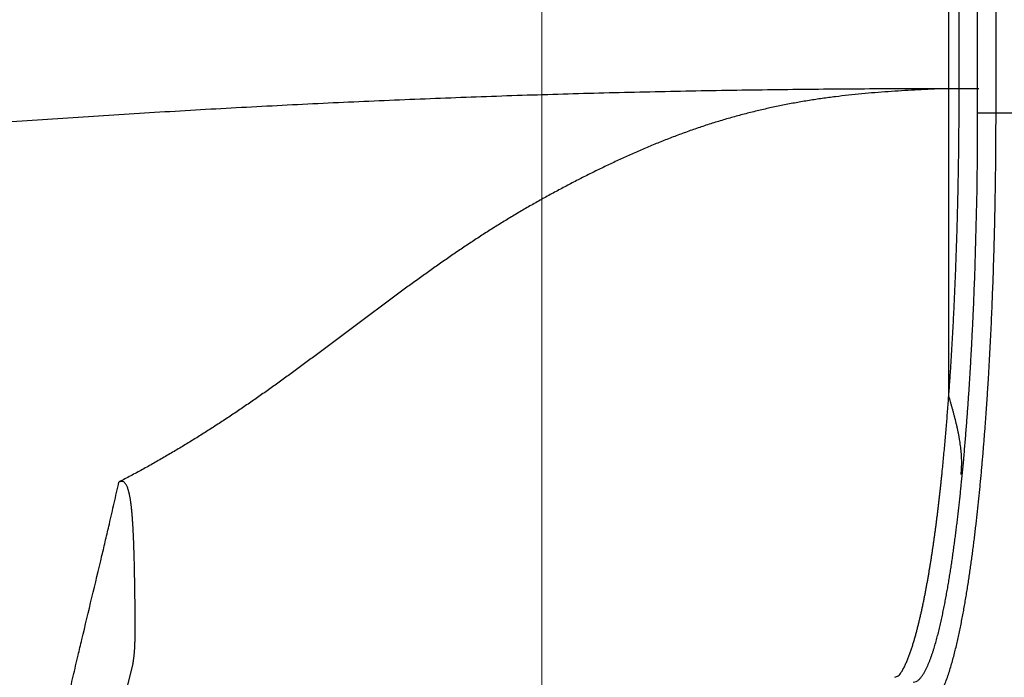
# Model space of a CAD drawing. Header units: millimetres. Extents: x 0 to 840, y 0 to 594.
# Tile 70 of 139: x 388.27 to 398.31, y 362.82 to 369.52. Entities that reach past the tile are written whole.
import ezdxf

# ---------------------------------------------------------------- set-up
doc = ezdxf.new("R2010")
doc.units = ezdxf.units.MM
doc.header["$LTSCALE"] = 0.36378
doc.layers.add('NoLayerName_001', color=7, linetype='Continuous')
doc.styles.get("Standard").update_dxf_attribs({"font": 'txt', "bigfont": 'extfont2'})
doc.dimstyles.get("Standard").update_dxf_attribs({"dimtxt": 2.5, "dimasz": 2.5, "dimexe": 1, "dimexo": 1, "dimtad": 1, "dimdec": 3, "dimzin": 0, "dimdsep": 46, "dimtxsty": 'Standard', "dimcen": 2.5, "dimadec": 3, "dimazin": 0, "dimtfac": 0.75, "dimtdec": 3, "dimtmove": 0, "dimatfit": 3, "dimfxl": 1, "dimarcsym": 0})

# ---------------------------------------------------------------- blocks, each defined once
blk = doc.blocks.new('_OPEN30')
at = {"color": 0, "linetype": 'ByBlock', "lineweight": -2}
for p, q in [((-1, 0.267949), (0, 0)), ((0, 0), (-1, -0.267949)), ((0, 0), (-1, 0))]:
    blk.add_line(p, q, dxfattribs=at)
blk = doc.blocks.new('*D70')
at = {"layer": 'Defpoints', "color": 0}
for p in [(393.597, 395.225), (393.597, 338.419), (489.197, 324.684)]:
    blk.add_point(p, dxfattribs=at)
at = {"layer": 'NoLayerName_001', "color": 0, "linetype": 'Continuous', "lineweight": 13}
for p, q in [((393.597, 340.419), (393.597, 397.225)), ((489.197, 326.684), (489.197, 397.225)), ((486.197, 395.225), (396.597, 395.225))]:
    blk.add_line(p, q, dxfattribs=at)
at = {"layer": 'NoLayerName_001', "color": 0, "lineweight": 13, "xscale": 3, "yscale": 3, "zscale": 3, "rotation": 180}
blk.add_blockref('_OPEN30', (393.597, 395.225), dxfattribs=at)
at = {"layer": 'NoLayerName_001', "color": 0, "lineweight": 13, "xscale": 3, "yscale": 3, "zscale": 3}
blk.add_blockref('_OPEN30', (489.197, 395.225), dxfattribs=at)
at = {"layer": 'NoLayerName_001', "color": 0, "lineweight": 13, "insert": (441.397, 400.725), "char_height": 7, "attachment_point": 5}
blk.add_mtext('\\W0.8000;ＬＭ', dxfattribs=at)
blk = doc.blocks.new('*D71')
at = {"layer": 'Defpoints', "color": 0}
for p in [(489.197, 408.291), (489.197, 338.419), (333.097, 336.611)]:
    blk.add_point(p, dxfattribs=at)
at = {"layer": 'NoLayerName_001', "color": 0, "linetype": 'Continuous', "lineweight": 13}
for p, q in [((333.097, 338.611), (333.097, 410.291)), ((489.197, 340.419), (489.197, 410.291)), ((336.097, 408.291), (486.197, 408.291))]:
    blk.add_line(p, q, dxfattribs=at)
at = {"layer": 'NoLayerName_001', "color": 0, "lineweight": 13, "xscale": 3, "yscale": 3, "zscale": 3, "rotation": 180}
blk.add_blockref('_OPEN30', (333.097, 408.291), dxfattribs=at)
at = {"layer": 'NoLayerName_001', "color": 0, "lineweight": 13, "xscale": 3, "yscale": 3, "zscale": 3}
blk.add_blockref('_OPEN30', (489.197, 408.291), dxfattribs=at)
at = {"layer": 'NoLayerName_001', "color": 0, "lineweight": 13, "insert": (411.147, 413.791), "char_height": 7, "attachment_point": 5}
blk.add_mtext('\\W0.8000;ＬＬ', dxfattribs=at)
blk = doc.blocks.new('*D72')
at = {"layer": 'Defpoints', "color": 0}
for p in [(333.097, 420.16), (333.097, 336.611), (529.197, 287.419)]:
    blk.add_point(p, dxfattribs=at)
at = {"layer": 'NoLayerName_001', "color": 0, "linetype": 'Continuous', "lineweight": 13}
for p, q in [((333.097, 338.611), (333.097, 422.16)), ((529.197, 289.419), (529.197, 422.16)), ((526.197, 420.16), (336.097, 420.16))]:
    blk.add_line(p, q, dxfattribs=at)
at = {"layer": 'NoLayerName_001', "color": 0, "lineweight": 13, "xscale": 3, "yscale": 3, "zscale": 3, "rotation": 180}
blk.add_blockref('_OPEN30', (333.097, 420.16), dxfattribs=at)
at = {"layer": 'NoLayerName_001', "color": 0, "lineweight": 13, "xscale": 3, "yscale": 3, "zscale": 3}
blk.add_blockref('_OPEN30', (529.197, 420.16), dxfattribs=at)
at = {"layer": 'NoLayerName_001', "color": 0, "lineweight": 13, "insert": (431.147, 425.66), "char_height": 7, "attachment_point": 5}
blk.add_mtext('\\W0.8000;Ｌ', dxfattribs=at)
blk = doc.blocks.new('*D73')
at = {"layer": 'Defpoints', "color": 0}
for p in [(360.597, 395.225), (360.597, 338.565), (393.597, 338.419)]:
    blk.add_point(p, dxfattribs=at)
at = {"layer": 'NoLayerName_001', "color": 0, "linetype": 'Continuous', "lineweight": 13}
for p, q in [((360.597, 340.565), (360.597, 397.225)), ((393.597, 340.419), (393.597, 397.225)), ((390.597, 395.225), (363.597, 395.225))]:
    blk.add_line(p, q, dxfattribs=at)
at = {"layer": 'NoLayerName_001', "color": 0, "lineweight": 13, "xscale": 3, "yscale": 3, "zscale": 3, "rotation": 180}
blk.add_blockref('_OPEN30', (360.597, 395.225), dxfattribs=at)
at = {"layer": 'NoLayerName_001', "color": 0, "lineweight": 13, "xscale": 3, "yscale": 3, "zscale": 3}
blk.add_blockref('_OPEN30', (393.597, 395.225), dxfattribs=at)
at = {"layer": 'NoLayerName_001', "color": 0, "lineweight": 13, "insert": (377.097, 400.725), "char_height": 7, "attachment_point": 5}
blk.add_mtext('\\W0.8000;33', dxfattribs=at)

msp = doc.modelspace()

# ---------------------------------------------------------------- linework, layer by layer
at = {"layer": 'NoLayerName_001', "color": 8, "linetype": 'Continuous', "lineweight": 25}
for p, q in [((397.7471, 368.819), (397.7471, 377.819)), ((397.8527, 368.819), (397.8527, 373.8175)), ((398.0404, 368.569), (398.0404, 373.8171)), ((398.2283, 368.569), (398.2283, 373.8171)), ((398.0527, 368.819), (397.7471, 368.819)), ((397.7471, 365.6865), (397.7471, 368.819)), ((410.0795, 368.569), (398.0404, 368.569))]:
    msp.add_line(p, q, dxfattribs=at)
at = {"layer": 'NoLayerName_001', "color": 7, "linetype": 'Continuous', "lineweight": 25}
msp.add_lwpolyline([(389.4285, 362.9582), (389.362, 362.6841), (389.3261, 362.5335), (389.2923, 362.3887), (389.2608, 362.2501), (389.2318, 362.118), (389.2057, 361.993), (389.1827, 361.876), (389.1631, 361.7676), (389.1471, 361.6691), (389.1351, 361.5814), (389.1272, 361.5063), (389.1233, 361.4448), (389.1227, 361.4246)], dxfattribs=at)
at = {"layer": 'NoLayerName_001', "color": 8, "linetype": 'Continuous', "lineweight": 25}
for centre, radius, start, end in [((352.5727, 368.5273), 45.4677, 357.45458, 0.05266), ((373.4128, 367.2453), 24.5853, 354.53947, 354.85403), ((374.9921, 367.0943), 22.9988, 354.22099, 354.53972)]:
    msp.add_arc(centre, radius, start, end, dxfattribs=at)
for points, knots in [([(397.6694, 368.819), (397.5304, 368.8187), (397.2526, 368.8185), (396.8358, 368.8164), (396.419, 368.8132), (396.0022, 368.8087), (395.5854, 368.8029), (395.1687, 368.7958), (394.752, 368.7874), (394.3353, 368.7777), (393.9186, 368.7666), (393.502, 368.7541), (393.0854, 368.7403), (392.6689, 368.7251), (392.2524, 368.7086), (391.836, 368.6909), (391.4196, 368.6718), (391.0033, 368.6514), (390.5871, 368.6298), (390.1709, 368.6069), (389.7548, 368.5827), (389.3388, 368.5573), (388.9228, 368.5307), (388.507, 368.5028), (388.0912, 368.4738), (387.6755, 368.4435), (387.2599, 368.412), (386.8444, 368.3792), (386.4289, 368.3452), (386.0136, 368.3099), (385.5984, 368.2734), (385.3218, 368.2478), (385.1834, 368.2351)], [0, 0, 0, 0, 0.4167955, 0.8335956, 1.2503988, 1.6672039, 2.0840098, 2.5008157, 2.9176212, 3.3344258, 3.7512295, 4.1680326, 4.5848354, 5.0016381, 5.4184406, 5.8352428, 6.2520444, 6.6688453, 7.0856453, 7.502445, 7.9192449, 8.3360454, 8.7528468, 9.1696492, 9.5864529, 10.0032577, 10.4200624, 10.8368663, 11.2536685, 11.6704685, 12.0872657, 12.50406, 12.50406, 12.50406, 12.50406]), ([(397.7471, 368.819), (397.7458, 368.819), (397.7432, 368.8191), (397.7393, 368.8191), (397.7354, 368.8192), (397.7302, 368.8194), (397.725, 368.8196), (397.7199, 368.8198), (397.716, 368.8199), (397.7121, 368.82), (397.7082, 368.82), (397.7043, 368.8199), (397.7004, 368.8199), (397.6966, 368.8197), (397.6914, 368.8196), (397.6862, 368.8193), (397.681, 368.8191), (397.6771, 368.819), (397.6733, 368.8189), (397.6707, 368.8189), (397.6694, 368.8189)], [0, 0, 0, 0, 0.003886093, 0.00777251, 0.011659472, 0.015546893, 0.023321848, 0.027208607, 0.03109449, 0.034979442, 0.038863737, 0.042748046, 0.046633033, 0.05051896, 0.054405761, 0.062180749, 0.066068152, 0.069955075, 0.073841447, 0.077727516, 0.077727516, 0.077727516, 0.077727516]), ([(397.7472, 365.6888), (397.7509, 365.7409), (397.7584, 365.845), (397.7687, 366.0013), (397.7783, 366.1577), (397.7872, 366.314), (397.7955, 366.4705), (397.8031, 366.6269), (397.8102, 366.7834), (397.8166, 366.9399), (397.8225, 367.0964), (397.8278, 367.253), (397.8326, 367.4095), (397.8369, 367.5661), (397.8406, 367.7227), (397.8439, 367.8793), (397.8466, 368.0359), (397.8488, 368.1925), (397.8505, 368.3492), (397.8518, 368.5058), (397.8525, 368.6624), (397.8526, 368.7668), (397.8527, 368.819)], [0, 0, 0, 0, 0.1566258, 0.3132535, 0.4698838, 0.6265169, 0.7831529, 0.9397914, 1.096432, 1.2530739, 1.4097161, 1.5663574, 1.7229966, 1.8796337, 2.036269, 2.1929028, 2.349535, 2.506166, 2.6627956, 2.819424, 2.9760512, 3.132677, 3.132677, 3.132677, 3.132677]), ([(398.086, 364.9816), (398.0879, 365.0029), (398.0917, 365.0455), (398.0971, 365.1094), (398.1024, 365.1733), (398.1075, 365.2372), (398.1126, 365.3012), (398.1174, 365.3651), (398.1222, 365.4291), (398.1268, 365.493), (398.1313, 365.557), (398.1357, 365.621), (398.1399, 365.685), (398.1441, 365.749), (398.1481, 365.813), (398.1533, 365.8983), (398.1595, 366.005), (398.1665, 366.1331), (398.1731, 366.2612), (398.1793, 366.3893), (398.1851, 366.5174), (398.1904, 366.6456), (398.1954, 366.7738), (398.2001, 366.9019), (398.2043, 367.0301), (398.2082, 367.1583), (398.2118, 367.2866), (398.215, 367.4148), (398.2178, 367.543), (398.2203, 367.6712), (398.2224, 367.7995), (398.2243, 367.9277), (398.2258, 368.056), (398.2269, 368.1843), (398.2277, 368.3125), (398.2282, 368.4408), (398.2283, 368.5263), (398.2283, 368.569)], [0, 0, 0, 0, 0.0641313, 0.1282626, 0.1923939, 0.2565251, 0.3206563, 0.3847875, 0.4489187, 0.5130499, 0.577181, 0.6413121, 0.7054432, 0.7695742, 0.8337052, 0.8978362, 1.0260984, 1.1543609, 1.2826238, 1.4108872, 1.5391509, 1.667415, 1.7956791, 1.923943, 2.0522065, 2.1804696, 2.3087325, 2.4369954, 2.5652585, 2.6935216, 2.821785, 2.9500485, 3.0783119, 3.2065752, 3.3348382, 3.4631007, 3.5913625, 3.5913625, 3.5913625, 3.5913625]), ([(397.899, 365.0402), (397.9012, 365.0646), (397.9056, 365.1135), (397.9118, 365.1867), (397.9179, 365.26), (397.9238, 365.3334), (397.9295, 365.4067), (397.9351, 365.48), (397.9404, 365.5534), (397.9456, 365.6268), (397.9506, 365.7001), (397.9555, 365.7735), (397.9602, 365.8469), (397.9647, 365.9204), (397.9691, 365.9938), (397.9733, 366.0672), (397.9774, 366.1407), (397.9813, 366.2141), (397.9851, 366.2876), (397.9887, 366.361), (397.9922, 366.4345), (397.9944, 366.4835), (397.9956, 366.508)], [0, 0, 0, 0, 0.0735508, 0.1471018, 0.2206531, 0.2942048, 0.3677569, 0.4413095, 0.5148625, 0.588416, 0.6619699, 0.7355243, 0.809079, 0.8826339, 0.956189, 1.0297441, 1.1032991, 1.1768539, 1.2504081, 1.3239617, 1.3975143, 1.4710658, 1.4710658, 1.4710658, 1.4710658]), ([(397.6047, 364.2775), (397.6065, 364.2905), (397.6101, 364.3166), (397.6153, 364.3557), (397.6204, 364.3949), (397.6254, 364.434), (397.6303, 364.4732), (397.6352, 364.5123), (397.6399, 364.5515), (397.6446, 364.5907), (397.6491, 364.6299), (397.6536, 364.6691), (397.658, 364.7083), (397.6623, 364.7476), (397.6666, 364.7868), (397.6708, 364.826), (397.6749, 364.8653), (397.6802, 364.9176), (397.6868, 364.9831), (397.6944, 365.0616), (397.7017, 365.1402), (397.7088, 365.2188), (397.7157, 365.2975), (397.7223, 365.3761), (397.7287, 365.4548), (397.7349, 365.5335), (397.741, 365.6122), (397.7448, 365.6646), (397.7467, 365.6909)], [0, 0, 0, 0, 0.0394645, 0.078929, 0.1183935, 0.1578578, 0.1973221, 0.2367864, 0.2762507, 0.3157151, 0.3551796, 0.3946441, 0.4341086, 0.4735732, 0.5130377, 0.5525021, 0.5919664, 0.6314306, 0.7103587, 0.7892867, 0.8682147, 0.9471428, 1.0260709, 1.1049989, 1.1839269, 1.2628547, 1.3417824, 1.4207097, 1.4207097, 1.4207097, 1.4207097]), ([(397.8725, 364.8868), (397.8735, 364.8976), (397.8757, 364.9193), (397.8776, 364.9519), (397.8786, 364.9846), (397.8787, 365.0173), (397.8779, 365.05), (397.8762, 365.0827), (397.8738, 365.1153), (397.8705, 365.1478), (397.8666, 365.1803), (397.862, 365.2126), (397.8568, 365.2449), (397.8511, 365.2771), (397.8448, 365.3092), (397.8381, 365.3412), (397.8311, 365.3732), (397.8236, 365.405), (397.8159, 365.4367), (397.8079, 365.4684), (397.7996, 365.5), (397.7912, 365.5316), (397.7826, 365.5631), (397.7738, 365.5945), (397.7621, 365.6364), (397.7531, 365.6679), (397.7472, 365.6888)], [0, 0, 0, 0, 0.03266566, 0.06534864, 0.09804665, 0.13075415, 0.16346262, 0.19616082, 0.22884397, 0.26152192, 0.29420298, 0.3268921, 0.35959112, 0.39229898, 0.42501204, 0.45772429, 0.49042758, 0.52311495, 0.55578916, 0.58845447, 0.6211142, 0.65377081, 0.68642608, 0.7190812, 0.75173688, 0.81705136, 0.81705136, 0.81705136, 0.81705136]), ([(397.5732, 362.569), (397.5914, 362.5802), (397.6333, 362.5965), (397.6633, 362.6564), (397.6922, 362.7128), (397.716, 362.7727), (397.7378, 362.8329), (397.7576, 362.894), (397.7758, 362.9554), (397.793, 363.0172), (397.8091, 363.0793), (397.8243, 363.1416), (397.8387, 363.2042), (397.8524, 363.2668), (397.8655, 363.3296), (397.8781, 363.3925), (397.8901, 363.4555), (397.9017, 363.5186), (397.9128, 363.5818), (397.9235, 363.645), (397.9339, 363.7083), (397.9439, 363.7716), (397.9536, 363.835), (397.9629, 363.8985), (397.972, 363.962), (397.9808, 364.0255), (397.9893, 364.0891), (397.9975, 364.1527), (398.0056, 364.2163), (398.0134, 364.2799), (398.0209, 364.3436), (398.0283, 364.4073), (398.0354, 364.4711), (398.0424, 364.5348), (398.0491, 364.5986), (398.0557, 364.6624), (398.0621, 364.7262), (398.0684, 364.79), (398.0744, 364.8539), (398.0803, 364.9177), (398.0841, 364.9603), (398.086, 364.9816)], [0, 0, 0, 0, 0.064076, 0.1279307, 0.1921813, 0.2562769, 0.3204243, 0.3845618, 0.4487008, 0.5128365, 0.576975, 0.6411209, 0.705273, 0.769426, 0.8335721, 0.8977109, 0.9618455, 1.0259782, 1.0901101, 1.1542419, 1.2183738, 1.2825061, 1.3466391, 1.4107728, 1.4749068, 1.5390405, 1.6031734, 1.6673057, 1.7314376, 1.7955694, 1.8597012, 1.9238329, 1.9879644, 2.0520959, 2.1162275, 2.180359, 2.2444907, 2.3086223, 2.3727538, 2.4368852, 2.5010165, 2.5010165, 2.5010165, 2.5010165]), ([(388.7715, 362.615), (388.7797, 362.6508), (388.7958, 362.7223), (388.8205, 362.8295), (388.8455, 362.9366), (388.8749, 363.0615), (388.9639, 363.436), (389.0589, 363.8279), (389.1515, 364.2203), (389.1849, 364.3631), (389.2139, 364.4881), (389.2385, 364.5953), (389.2629, 364.7026), (389.279, 364.7741), (389.287, 364.8099)], [0, 0, 0, 0, 0.1099866, 0.2199695, 0.32995, 0.4399292, 0.604897, 1.4847321, 1.6497031, 1.814674, 1.9246544, 2.0346345, 2.1446142, 2.2545938, 2.2545938, 2.2545938, 2.2545938]), ([(397.7557, 363.8515), (397.7573, 363.8614), (397.7605, 363.8812), (397.7652, 363.911), (397.7698, 363.9408), (397.7743, 363.9706), (397.7788, 364.0004), (397.7831, 364.0303), (397.7875, 364.0601), (397.7917, 364.0899), (397.7959, 364.1198), (397.8, 364.1497), (397.8041, 364.1796), (397.8081, 364.2094), (397.812, 364.2393), (397.8159, 364.2692), (397.8197, 364.2991), (397.8235, 364.3291), (397.8272, 364.359), (397.8321, 364.3989), (397.8381, 364.4488), (397.845, 364.5087), (397.8518, 364.5686), (397.8584, 364.6285), (397.8648, 364.6885), (397.87, 364.7385), (397.873, 364.7685), (397.874, 364.7785)], [0, 0, 0, 0, 0.03015013, 0.06030019, 0.09045023, 0.12060034, 0.15075053, 0.18090086, 0.21105132, 0.24120192, 0.27135263, 0.30150343, 0.33165427, 0.36180513, 0.39195605, 0.42210703, 0.4522581, 0.48240927, 0.51256054, 0.5427119, 0.60301484, 0.663318, 0.72362114, 0.78392396, 0.8442261, 0.90452708, 0.93467699, 0.93467699, 0.93467699, 0.93467699]), ([(397.1966, 362.819), (397.2084, 362.8244), (397.2357, 362.8315), (397.2592, 362.866), (397.2805, 362.8994), (397.2984, 362.9346), (397.3148, 362.9705), (397.3299, 363.007), (397.3439, 363.0439), (397.3572, 363.081), (397.3697, 363.1185), (397.3817, 363.1561), (397.3931, 363.1939), (397.404, 363.2318), (397.4145, 363.2698), (397.4246, 363.308), (397.4344, 363.3462), (397.4438, 363.3845), (397.453, 363.4229), (397.4619, 363.4614), (397.4705, 363.4999), (397.4789, 363.5385), (397.487, 363.5771), (397.4949, 363.6157), (397.5027, 363.6544), (397.5102, 363.6932), (397.5175, 363.732), (397.5247, 363.7708), (397.5317, 363.8096), (397.5386, 363.8485), (397.5452, 363.8874), (397.5518, 363.9263), (397.5582, 363.9652), (397.5644, 364.0042), (397.5705, 364.0432), (397.5765, 364.0822), (397.5824, 364.1212), (397.5882, 364.1603), (397.5938, 364.1993), (397.5993, 364.2384), (397.6029, 364.2645), (397.6047, 364.2775)], [0, 0, 0, 0, 0.0389727, 0.0805688, 0.1195792, 0.1590244, 0.1986205, 0.238047, 0.2774913, 0.3169715, 0.3564475, 0.3959162, 0.4353826, 0.474849, 0.5143149, 0.5537806, 0.5932467, 0.6327133, 0.6721795, 0.7116447, 0.7511095, 0.7905743, 0.8300392, 0.8695041, 0.908969, 0.948434, 0.9878996, 1.0273659, 1.0668327, 1.1063002, 1.1457681, 1.1852362, 1.2247041, 1.2641714, 1.3036378, 1.3431036, 1.3825689, 1.4220339, 1.4614987, 1.5009634, 1.5404279, 1.5404279, 1.5404279, 1.5404279]), ([(397.3852, 362.769), (397.395, 362.7713), (397.4156, 362.7733), (397.4402, 362.7924), (397.4611, 362.814), (397.479, 362.8384), (397.495, 362.864), (397.5095, 362.8904), (397.5228, 362.9175), (397.5351, 362.9451), (397.5467, 362.9729), (397.5577, 363.001), (397.568, 363.0294), (397.5779, 363.0578), (397.5873, 363.0865), (397.5964, 363.1152), (397.6051, 363.1441), (397.6135, 363.1731), (397.6216, 363.2021), (397.6294, 363.2312), (397.637, 363.2604), (397.6444, 363.2896), (397.6516, 363.3189), (397.6586, 363.3483), (397.6654, 363.3776), (397.672, 363.407), (397.6785, 363.4365), (397.6848, 363.466), (397.6909, 363.4955), (397.6969, 363.5251), (397.7028, 363.5546), (397.7086, 363.5842), (397.7142, 363.6138), (397.7198, 363.6435), (397.7252, 363.6731), (397.7305, 363.7028), (397.7358, 363.7325), (397.7409, 363.7622), (397.7459, 363.792), (397.7509, 363.8217), (397.7541, 363.8415), (397.7557, 363.8515)], [0, 0, 0, 0, 0.0301247, 0.0602883, 0.0904538, 0.1206144, 0.1507747, 0.1809312, 0.211107, 0.2412962, 0.2714693, 0.301626, 0.3317765, 0.3619261, 0.3920764, 0.4222286, 0.4523826, 0.482537, 0.5126898, 0.5428411, 0.5729918, 0.6031425, 0.633293, 0.6634436, 0.6935945, 0.7237461, 0.7538986, 0.7840519, 0.8142058, 0.8443602, 0.8745144, 0.9046681, 0.9348209, 0.9649728, 0.9951241, 1.025275, 1.0554256, 1.0855761, 1.1157264, 1.1458767, 1.176027, 1.176027, 1.176027, 1.176027])]:
    msp.add_open_spline(points, degree=3, knots=knots, dxfattribs=at)
at = {"layer": 'NoLayerName_001', "color": 7, "linetype": 'Continuous', "lineweight": 25}
for points, knots in [([(397.6693, 368.8187), (397.6243, 368.8166), (397.5342, 368.8127), (397.3991, 368.8058), (397.2641, 368.7981), (397.1292, 368.7893), (396.9943, 368.7791), (396.8596, 368.7673), (396.7251, 368.7537), (396.5907, 368.7381), (396.4567, 368.7203), (396.3229, 368.6999), (396.1895, 368.6771), (396.0565, 368.6519), (395.924, 368.6241), (395.7921, 368.5938), (395.6608, 368.5609), (395.5301, 368.5255), (395.4003, 368.4874), (395.2713, 368.4468), (395.1431, 368.4036), (395.0158, 368.3579), (394.8894, 368.3099), (394.7639, 368.2598), (394.6392, 368.2076), (394.5153, 368.1535), (394.3921, 368.0976), (394.2698, 368.0402), (394.1481, 367.9813), (394.0271, 367.921), (393.9067, 367.8593), (393.7872, 367.7963), (393.6683, 367.7319), (393.5502, 367.6661), (393.4329, 367.5989), (393.3164, 367.5303), (393.2007, 367.4603), (393.086, 367.3888), (392.9722, 367.3159), (392.8591, 367.2418), (392.7844, 367.1912), (392.747, 367.1661)], [0, 0, 0, 0, 0.1351981, 0.270429, 0.4056731, 0.5409156, 0.6761472, 0.8113657, 0.9465766, 1.0817947, 1.2170452, 1.3523487, 1.4876929, 1.6230607, 1.7584368, 1.8938079, 2.0291626, 2.1644914, 2.299787, 2.4350447, 2.5702699, 2.705478, 2.8406788, 2.9758747, 3.1110643, 3.2462543, 3.3814498, 3.5166496, 3.651847, 3.7870378, 3.9222242, 4.0574094, 4.1925964, 4.3277873, 4.4629793, 4.5981696, 4.7333571, 4.8685418, 5.0037271, 5.1389151, 5.2741045, 5.2741045, 5.2741045, 5.2741045]), ([(392.747, 367.1661), (392.7099, 367.1406), (392.6354, 367.0899), (392.5247, 367.0123), (392.4145, 366.9339), (392.3049, 366.8548), (392.1958, 366.7751), (392.087, 366.6949), (391.9785, 366.6142), (391.7619, 366.4524), (391.546, 366.2897), (391.3294, 366.1279), (391.2209, 366.0474), (391.112, 365.9672), (391.0028, 365.8875), (390.8932, 365.8085), (390.783, 365.7301), (390.6722, 365.6526), (390.5609, 365.576), (390.4488, 365.5004), (390.3361, 365.4258), (390.2226, 365.3522), (390.1084, 365.2798), (389.9934, 365.2086), (389.8776, 365.1387), (389.7611, 365.07), (389.6438, 365.0027), (389.5257, 364.9369), (389.4069, 364.8723), (389.3269, 364.8308), (389.287, 364.8099)], [0, 0, 0, 0, 0.1351861, 0.2703662, 0.4055449, 0.540724, 0.6759025, 0.8110777, 0.9462507, 1.0814233, 1.6221215, 1.7572987, 1.8924781, 2.0276599, 2.1628405, 2.2980172, 2.4331896, 2.5683595, 2.703531, 2.8387095, 2.9739024, 3.1091184, 3.2443567, 3.3796067, 3.5148589, 3.6501056, 3.7853407, 3.9205599, 4.055761, 4.1909434, 4.1909434, 4.1909434, 4.1909434]), ([(389.3194, 364.8164), (389.3138, 364.8162), (389.3023, 364.8177), (389.2922, 364.8119), (389.287, 364.8099)], [0, 0, 0, 0, 0.016735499, 0.033459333, 0.033459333, 0.033459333, 0.033459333]), ([(389.4384, 364.1766), (389.4379, 364.1878), (389.4373, 364.2045), (389.4364, 364.2267), (389.4357, 364.2434), (389.435, 364.2601), (389.4342, 364.2768), (389.4334, 364.2935), (389.4326, 364.3102), (389.4317, 364.3269), (389.4308, 364.3436), (389.4298, 364.3603), (389.4288, 364.377), (389.4277, 364.3936), (389.4266, 364.4103), (389.4254, 364.427), (389.4242, 364.4436), (389.4229, 364.4603), (389.4215, 364.477), (389.42, 364.4936), (389.4185, 364.5102), (389.4168, 364.5269), (389.4151, 364.5435), (389.4132, 364.5601), (389.4112, 364.5767), (389.409, 364.5933), (389.4068, 364.6098), (389.4043, 364.6264), (389.4016, 364.6429), (389.3987, 364.6593), (389.3955, 364.6757), (389.3919, 364.6921), (389.3881, 364.7083), (389.3837, 364.7244), (389.3788, 364.7404), (389.3731, 364.7562), (389.3663, 364.7714), (389.3586, 364.7864), (389.3487, 364.8), (389.3358, 364.8117), (389.3246, 364.8144), (389.3194, 364.8164)], [0, 0, 0, 0, 0.03342401, 0.05013604, 0.06684804, 0.08356001, 0.10027193, 0.11698382, 0.13369568, 0.15040756, 0.16711945, 0.18383132, 0.20054319, 0.21725508, 0.23396699, 0.25067891, 0.26739088, 0.28410296, 0.30081513, 0.31752726, 0.33423929, 0.35095129, 0.36766334, 0.38437548, 0.40108799, 0.41780142, 0.43451588, 0.45123007, 0.46794332, 0.48465609, 0.50136925, 0.51808172, 0.53479401, 0.55150811, 0.5682296, 0.58494762, 0.60166791, 0.61835181, 0.63521586, 0.6522974, 0.66904787, 0.66904787, 0.66904787, 0.66904787]), ([(389.4285, 362.9582), (389.4298, 362.9637), (389.4323, 362.9745), (389.4354, 362.9909), (389.438, 363.0075), (389.4402, 363.024), (389.4421, 363.0407), (389.4437, 363.0573), (389.4451, 363.074), (389.4463, 363.0906), (389.4474, 363.1073), (389.4483, 363.124), (389.4491, 363.1407), (389.4498, 363.1574), (389.4504, 363.1741), (389.4509, 363.1908), (389.4513, 363.2075), (389.4516, 363.2242), (389.4519, 363.2409), (389.4521, 363.2576), (389.4523, 363.2743), (389.4524, 363.2966), (389.4525, 363.3245), (389.4526, 363.3579), (389.4525, 363.3913), (389.4524, 363.4248), (389.4522, 363.4638), (389.4518, 363.5139), (389.4511, 363.5752), (389.4503, 363.642), (389.4493, 363.7144), (389.4481, 363.7868), (389.4469, 363.8537), (389.4458, 363.9094), (389.4447, 363.9595), (389.4436, 364.004), (389.4426, 364.043), (389.4416, 364.0764), (389.4406, 364.1098), (389.4396, 364.1432), (389.4387, 364.1655), (389.4384, 364.1766)], [0, 0, 0, 0, 0.0167103, 0.0334268, 0.0501536, 0.0668864, 0.0836151, 0.1003348, 0.1170488, 0.13376, 0.15047, 0.1671795, 0.1838889, 0.2005988, 0.2173094, 0.234021, 0.2507338, 0.2674477, 0.2841627, 0.3008786, 0.317595, 0.3343117, 0.3677441, 0.4011731, 0.4345991, 0.4680228, 0.501445, 0.551577, 0.6184204, 0.6852665, 0.7521145, 0.8356754, 0.9025237, 0.9526594, 1.0027948, 1.05293, 1.0863534, 1.119777, 1.1532006, 1.1866243, 1.2200482, 1.2200482, 1.2200482, 1.2200482])]:
    msp.add_open_spline(points, degree=3, knots=knots, dxfattribs=at)

# ---------------------------------------------------------------- dimensions: what is measured, and where the dimension line sits
at = {"layer": 'NoLayerName_001', "color": 3, "linetype": 'Continuous', "lineweight": 13}
for base, p1, p2, text, picture, middle in [((333.0971, 420.1604), (529.1971, 287.419), (333.0971, 336.611), '\\W0.8000;Ｌ', '*D72', (431.1471, 420.1604)), ((360.5971, 395.2247), (393.5971, 338.419), (360.5971, 338.565), '\\W0.8000;<>', '*D73', (377.0971, 395.2247)), ((393.5971, 395.2247), (489.1971, 324.6843), (393.5971, 338.419), '\\W0.8000;ＬＭ', '*D70', (441.3971, 395.2247))]:
    dim = msp.add_linear_dim(base=base, p1=p1, p2=p2, angle=180, text=text, dimstyle='Standard', override={"dimtxt": 7, "dimasz": 3, "dimexe": 2, "dimexo": 2, "dimgap": 2, "dimzin": 8, "dimblk": 'OPEN30', "dimclrd": 0, "dimclre": 0, "dimclrt": 0, "dimtp": 0, "dimtm": 0, "dimlwd": 13, "dimlwe": 13}, dxfattribs=at)
    dim.commit()
    dim.dimension.update_dxf_attribs({"geometry": picture, "text_midpoint": middle, "dimtype": 160})
dim = msp.add_linear_dim(base=(489.1971, 408.2908), p1=(333.0971, 336.611), p2=(489.1971, 338.419), text='\\W0.8000;ＬＬ', dimstyle='Standard', override={"dimtxt": 7, "dimasz": 3, "dimexe": 2, "dimexo": 2, "dimgap": 2, "dimzin": 8, "dimblk": 'OPEN30', "dimclrd": 0, "dimclre": 0, "dimclrt": 0, "dimtp": 0, "dimtm": 0, "dimlwd": 13, "dimlwe": 13}, dxfattribs=at)
dim.commit()
dim.dimension.update_dxf_attribs({"geometry": '*D71', "text_midpoint": (411.1471, 408.2908), "dimtype": 160})

doc.saveas('drawing.dxf')
